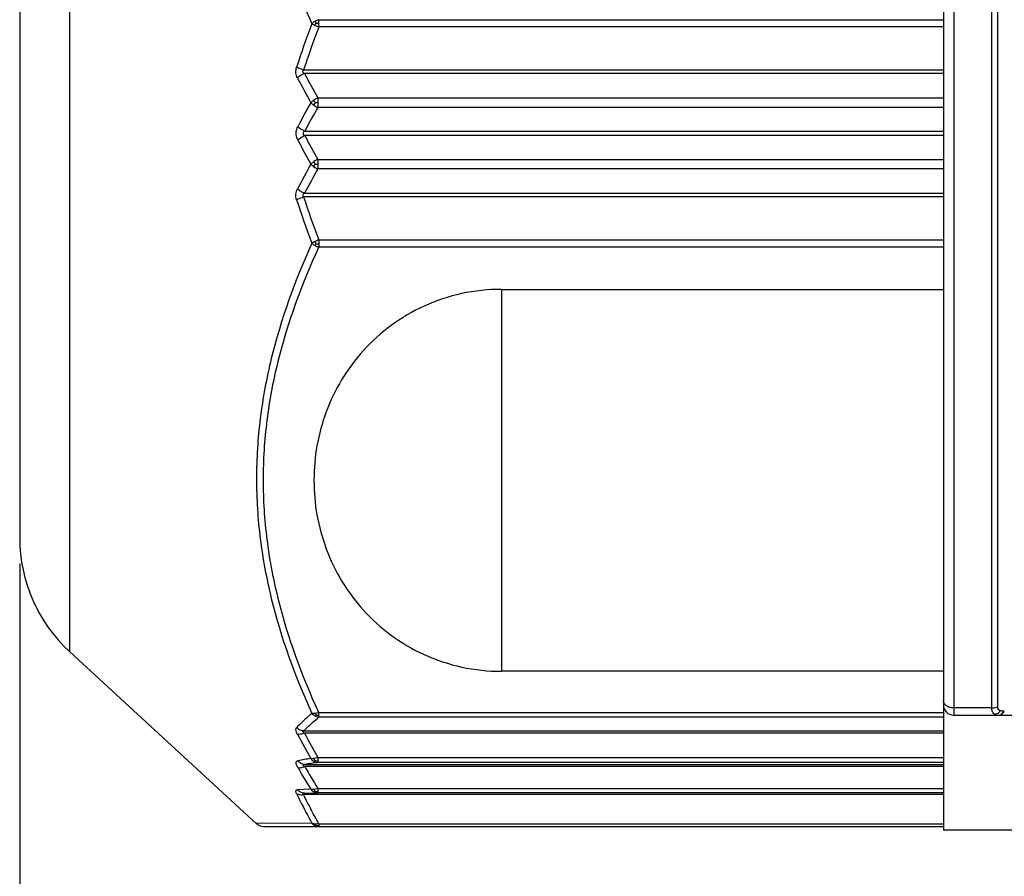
# Model space of a CAD drawing. Header units: millimetres. Extents: x 12 to 2508, y 25 to 1770.
# Tile 14 of 53: x 1777 to 1796, y 475 to 492. Entities that reach past the tile are written whole.
import ezdxf

# ---------------------------------------------------------------- set-up
doc = ezdxf.new("R2010")
doc.units = ezdxf.units.MM
for name, color, linetype in [('CABLE_PBL47', 7, 'Continuous'), ('COVER_J_ABL44', 7, 'Continuous'), ('오른쪽_7_VBL10', 7, 'Continuous')]:
    doc.layers.add(name, color=color, linetype=linetype)
doc.styles.get("Standard").update_dxf_attribs({"font": 'arial.ttf'})
doc.dimstyles.new('DIMSTYLE_5', dxfattribs={"dimtxt": 10, "dimasz": 15, "dimexe": 1, "dimexo": 0.5, "dimgap": 2.5, "dimtad": 1, "dimdsep": 46, "dimtxsty": 'Standard', "dimblk": '_FILLED', "dimblk1": '_FILLED', "dimblk2": '_FILLED', "dimcen": 0.09, "dimclrt": 134, "dimazin": 2, "dimtp": 0.5, "dimtm": 0.5, "dimtfac": 1, "dimtofl": 0, "dimtmove": 0, "dimatfit": 3, "dimldrblk": '_FILLED', "dimfxl": 1, "dimtolj": 1, "dimarcsym": 0})

# ---------------------------------------------------------------- blocks, each defined once
blk = doc.blocks.new('_FILLED')
at = {"color": 0, "linetype": 'ByBlock'}
blk.add_solid([(0, 0), (-1, 0.2), (-1, -0.2)], dxfattribs=at)
blk = doc.blocks.new('*D144')
at = {"color": 0, "lineweight": -2, "transparency": 16777216}
for p, q in [((1777.2, 481.258), (1777.2, 435.644)), ((1940, 456.144), (1940, 435.644)), ((1925, 436.644), (1792.2, 436.644))]:
    blk.add_line(p, q, dxfattribs=at)
at = {"layer": 'Defpoints', "color": 0, "transparency": 16777216}
for p in [(1777.2, 481.758), (1940, 456.644), (1777.2, 436.644)]:
    blk.add_point(p, dxfattribs=at)
at = {"color": 0, "lineweight": -2, "transparency": 16777216, "xscale": 15, "yscale": 15, "zscale": 15, "rotation": 180}
blk.add_blockref('_FILLED', (1777.2, 436.644), dxfattribs=at)
at = {"color": 0, "lineweight": -2, "transparency": 16777216, "xscale": 15, "yscale": 15, "zscale": 15}
blk.add_blockref('_FILLED', (1940, 436.644), dxfattribs=at)
at = {"color": 134, "transparency": 16777216, "insert": (1858.6, 452.477), "char_height": 10, "width": 42.14815, "attachment_point": 2, "line_spacing_factor": 0.9}
blk.add_mtext('\\A1;(162.8)', dxfattribs=at)
blk = doc.blocks.new('CABLE_PBL47', base_point=(686.789, 945.093))
at = {"layer": 'CABLE_PBL47', "color": 7}
for p, q in [((689.389, 958.593), (689.389, 931.519)), ((671.389, 952.978), (671.389, 937.208)), ((689.389, 946.26), (676.937, 946.26)), ((676.937, 943.926), (689.389, 943.926)), ((680.776, 942.055), (689.389, 942.055)), ((672.358, 935), (676.004, 931.645)), ((689.389, 934.613), (680.776, 934.613)), ((689.589, 933.76), (691.389, 933.76)), ((689.389, 933.407), (676.937, 933.407)), ((676.139, 931.593), (689.389, 931.593)), ((691.389, 931.519), (689.389, 931.519))]:
    blk.add_line(p, q, dxfattribs=at)
at = {"layer": 'CABLE_PBL47', "color": 2}
for p, q in [((689.589, 956.425), (689.589, 933.76)), ((690.329, 933.899), (690.329, 956.287)), ((690.44, 956.262), (690.44, 933.923)), ((672.358, 953.802), (672.358, 935)), ((677.218, 947.309), (689.389, 947.309)), ((677.218, 947.168), (677.218, 947.309)), ((689.389, 947.168), (677.218, 947.168)), ((676.921, 946.33), (689.389, 946.33)), ((677.198, 945.784), (689.389, 945.784)), ((677.198, 945.784), (677.198, 945.685)), ((677.198, 945.685), (677.198, 945.599)), ((689.389, 945.599), (677.198, 945.599)), ((676.944, 945.136), (689.389, 945.136)), ((689.389, 945.05), (676.944, 945.05)), ((677.198, 944.587), (689.389, 944.587)), ((677.198, 944.587), (677.198, 944.5)), ((677.198, 944.5), (677.198, 944.494)), ((677.198, 944.494), (677.198, 944.402)), ((689.389, 944.402), (677.198, 944.402)), ((689.389, 943.856), (676.921, 943.856)), ((677.218, 943.017), (689.389, 943.017)), ((677.218, 943.017), (677.218, 942.877)), ((689.389, 942.877), (677.218, 942.877)), ((680.776, 942.055), (680.776, 934.613)), ((677.218, 933.809), (689.389, 933.809)), ((677.218, 933.754), (677.218, 933.809)), ((690.329, 933.899), (689.589, 933.899)), ((690.563, 933.839), (690.575, 933.839)), ((677.218, 933.719), (677.218, 933.754)), ((689.389, 933.719), (677.218, 933.719)), ((676.921, 933.451), (689.389, 933.451)), ((677.198, 932.936), (689.389, 932.936)), ((677.198, 932.936), (677.198, 932.838)), ((689.389, 932.838), (677.198, 932.838)), ((676.944, 932.799), (689.389, 932.799)), ((689.389, 932.756), (676.944, 932.756)), ((677.062, 932.315), (676.801, 932.307)), ((676.937, 932.24), (677.198, 932.245)), ((677.198, 932.332), (689.389, 932.332)), ((677.198, 932.332), (677.198, 932.245)), ((689.389, 932.245), (677.198, 932.245)), ((689.389, 932.214), (676.921, 932.214)), ((677.083, 931.656), (676.003, 931.646)), ((677.218, 931.644), (689.389, 931.644)), ((677.218, 931.644), (677.218, 931.593))]:
    blk.add_line(p, q, dxfattribs=at)
at = {"layer": 'CABLE_PBL47', "color": 7}
blk.add_lwpolyline([(676.003, 931.646), (676.02, 931.632), (676.074, 931.604), (676.139, 931.593)], dxfattribs=at)
at = {"layer": 'CABLE_PBL47', "color": 2}
for centre, radius, start, end in [((692.832, 941.223), 16.856, 159.1183, 162.1702), ((692.732, 941.192), 16.625, 158.9324, 161.9995), ((677.495, 947.96), 0.838, 245.295, 250.7413), ((693.021, 954.764), 18.194, 207.8663, 209.5771), ((693.062, 954.677), 18.35, 207.6093, 209.3199), ((694.508, 935.92), 19.996, 150.7448, 152.2692), ((677.366, 945.386), 0.431, 112.9326, 124.2374), ((677.151, 940.095), 5.597, 89.5185, 90.0479), ((694.468, 935.828), 19.843, 150.4989, 152.0231), ((677.401, 946.047), 0.492, 235.6943, 245.6779), ((694.506, 954.266), 19.994, 207.7312, 209.2559), ((694.468, 954.358), 19.843, 207.9767, 209.5009), ((677.401, 944.138), 0.492, 114.3226, 124.3057), ((693.06, 935.509), 18.348, 150.68, 152.3907), ((693.021, 935.422), 18.194, 150.4228, 152.1336), ((677.366, 944.799), 0.431, 235.7628, 247.0622), ((677.151, 950.09), 5.597, 269.9521, 270.4816), ((692.832, 948.963), 16.857, 197.8298, 200.8817), ((692.732, 948.994), 16.625, 198.0004, 201.068), ((677.495, 942.226), 0.838, 109.253, 114.705), ((692.738, 941.859), 17.92, 208.1435, 209.865), ((692.615, 941.793), 17.909, 207.9937, 209.7244), ((681.225, 906.833), 26.411, 99.0688, 99.6268), ((681.087, 906.885), 26.243, 98.5217, 99.0825), ((692.152, 941.598), 17.717, 209.996, 211.5992), ((692.293, 941.666), 17.747, 210.135, 211.7291), ((677.246, 931.709), 0.125, 225.5404, 230.6681)]:
    blk.add_arc(centre, radius, start, end, dxfattribs=at)
at = {"layer": 'CABLE_PBL47', "color": 7}
for centre, radius, start, end in [((674.389, 937.208), 3, 180.0025, 227.3812), ((689.589, 933.96), 0.2, 180, 270)]:
    blk.add_arc(centre, radius, start, end, dxfattribs=at)
at = {"layer": 'CABLE_PBL47', "color": 2}
for points, knots in [([(676.049, 950.886), (676.112, 950.257), (676.363, 949.003), (676.818, 947.812), (677.083, 947.231)], [0, 0, 0, 0, 0.497426, 1, 1, 1, 1]), ([(677.144, 947.277), (677.138, 947.274), (677.116, 947.26), (677.096, 947.244), (677.083, 947.231)], [0, 0, 0, 0, 0.259823, 1, 1, 1, 1]), ([(677.083, 947.231), (677.087, 947.228), (677.107, 947.216), (677.128, 947.206), (677.144, 947.198)], [0, 0, 0, 0, 0.223973, 1, 1, 1, 1]), ([(677.167, 947.24), (677.179, 947.24), (677.196, 947.241), (677.213, 947.241), (677.218, 947.241)], [0, 0, 0, 0, 0.719056, 1, 1, 1, 1]), ([(676.801, 946.173), (676.785, 946.204), (676.764, 946.275), (676.774, 946.349), (676.785, 946.384)], [0, 0, 0, 0, 0.487122, 1, 1, 1, 1]), ([(676.921, 946.33), (676.908, 946.334), (676.862, 946.349), (676.817, 946.367), (676.785, 946.384)], [0, 0, 0, 0, 0.267568, 1, 1, 1, 1]), ([(676.937, 946.26), (676.924, 946.255), (676.875, 946.233), (676.83, 946.201), (676.801, 946.173)], [0, 0, 0, 0, 0.255282, 1, 1, 1, 1]), ([(676.937, 946.26), (676.928, 946.265), (676.916, 946.275), (676.906, 946.293), (676.907, 946.304), (676.908, 946.309)], [0, 0, 0, 0, 0.49343, 0.74269, 1, 1, 1, 1]), ([(677.123, 945.743), (677.117, 945.739), (677.096, 945.723), (677.076, 945.706), (677.062, 945.691)], [0, 0, 0, 0, 0.265811, 1, 1, 1, 1]), ([(677.062, 945.691), (677.067, 945.687), (677.085, 945.669), (677.106, 945.652), (677.123, 945.641)], [0, 0, 0, 0, 0.228937, 1, 1, 1, 1]), ([(677.146, 945.692), (677.144, 945.697), (677.136, 945.713), (677.128, 945.73), (677.123, 945.743)], [0, 0, 0, 0, 0.260726, 1, 1, 1, 1]), ([(677.123, 945.641), (677.125, 945.646), (677.132, 945.663), (677.14, 945.68), (677.146, 945.692)], [0, 0, 0, 0, 0.270739, 1, 1, 1, 1]), ([(676.776, 945.093), (676.776, 945.105), (676.778, 945.15), (676.793, 945.194), (676.809, 945.224)], [0, 0, 0, 0, 0.258005, 1, 1, 1, 1]), ([(676.944, 945.136), (676.931, 945.142), (676.883, 945.165), (676.837, 945.196), (676.809, 945.224)], [0, 0, 0, 0, 0.257801, 1, 1, 1, 1]), ([(676.944, 945.136), (676.929, 945.127), (676.894, 945.093), (676.929, 945.059), (676.944, 945.05)], [0, 0, 0, 0, 0.498321, 1, 1, 1, 1]), ([(676.809, 944.962), (676.804, 944.972), (676.785, 945.013), (676.776, 945.059), (676.776, 945.093)], [0, 0, 0, 0, 0.242061, 1, 1, 1, 1]), ([(676.809, 944.962), (676.817, 944.97), (676.858, 945.006), (676.906, 945.033), (676.944, 945.05)], [0, 0, 0, 0, 0.227946, 1, 1, 1, 1]), ([(677.123, 944.545), (677.117, 944.541), (677.096, 944.525), (677.076, 944.508), (677.062, 944.494)], [0, 0, 0, 0, 0.268104, 1, 1, 1, 1]), ([(677.146, 944.494), (677.14, 944.506), (677.132, 944.523), (677.125, 944.54), (677.123, 944.545)], [0, 0, 0, 0, 0.729263, 1, 1, 1, 1]), ([(677.062, 944.494), (677.067, 944.49), (677.085, 944.471), (677.106, 944.454), (677.123, 944.443)], [0, 0, 0, 0, 0.231391, 1, 1, 1, 1]), ([(677.123, 944.443), (677.125, 944.447), (677.132, 944.465), (677.14, 944.481), (677.146, 944.494)], [0, 0, 0, 0, 0.268352, 1, 1, 1, 1]), ([(676.785, 943.802), (676.773, 943.837), (676.764, 943.911), (676.785, 943.982), (676.801, 944.013)], [0, 0, 0, 0, 0.512873, 1, 1, 1, 1]), ([(676.937, 943.926), (676.924, 943.931), (676.875, 943.953), (676.83, 943.984), (676.801, 944.013)], [0, 0, 0, 0, 0.255287, 1, 1, 1, 1]), ([(676.785, 943.802), (676.795, 943.807), (676.838, 943.828), (676.884, 943.845), (676.921, 943.856)], [0, 0, 0, 0, 0.218716, 1, 1, 1, 1]), ([(676.937, 943.926), (676.931, 943.922), (676.92, 943.914), (676.906, 943.897), (676.907, 943.873), (676.916, 943.861), (676.921, 943.856)], [0, 0, 0, 0, 0.244594, 0.493661, 0.746197, 1, 1, 1, 1]), ([(677.144, 942.987), (677.139, 942.985), (677.118, 942.975), (677.097, 942.964), (677.083, 942.955)], [0, 0, 0, 0, 0.269777, 1, 1, 1, 1]), ([(677.083, 942.955), (676.754, 942.232), (676.344, 941.106), (676.053, 939.549), (675.978, 938.369), (676.053, 937.191), (676.344, 935.637), (676.754, 934.515), (677.083, 933.794)], [0, 0, 0, 0, 0.25152, 0.376275, 0.500526, 0.624695, 0.749222, 1, 1, 1, 1]), ([(677.218, 933.809), (676.89, 934.524), (676.48, 935.636), (676.189, 937.176), (676.114, 938.343), (676.189, 939.509), (676.48, 941.049), (676.89, 942.162), (677.218, 942.877)], [0, 0, 0, 0, 0.251406, 0.37595, 0.49999, 0.624034, 0.748585, 1, 1, 1, 1]), ([(677.083, 942.955), (677.087, 942.951), (677.106, 942.933), (677.127, 942.918), (677.144, 942.909)], [0, 0, 0, 0, 0.238715, 1, 1, 1, 1]), ([(677.144, 942.908), (677.146, 942.912), (677.153, 942.925), (677.161, 942.937), (677.167, 942.946)], [0, 0, 0, 0, 0.267666, 1, 1, 1, 1]), ([(677.167, 942.946), (677.179, 942.945), (677.196, 942.945), (677.213, 942.945), (677.218, 942.945)], [0, 0, 0, 0, 0.719068, 1, 1, 1, 1]), ([(689.589, 933.899), (689.564, 933.899), (689.513, 933.906), (689.448, 933.936), (689.401, 933.984), (689.389, 934.025), (689.389, 934.044)], [0, 0, 0, 0, 0.285813, 0.552114, 0.788083, 1, 1, 1, 1]), ([(677.083, 933.794), (677.056, 933.772), (676.954, 933.684), (676.856, 933.592), (676.785, 933.521)], [0, 0, 0, 0, 0.256975, 1, 1, 1, 1]), ([(677.144, 933.794), (677.138, 933.793), (677.118, 933.792), (677.097, 933.792), (677.083, 933.794)], [0, 0, 0, 0, 0.278462, 1, 1, 1, 1]), ([(677.218, 933.809), (677.212, 933.807), (677.187, 933.801), (677.162, 933.796), (677.144, 933.794)], [0, 0, 0, 0, 0.262354, 1, 1, 1, 1]), ([(690.355, 933.804), (690.351, 933.81), (690.334, 933.839), (690.328, 933.873), (690.329, 933.899)], [0, 0, 0, 0, 0.218367, 1, 1, 1, 1]), ([(690.329, 933.899), (690.338, 933.899), (690.376, 933.901), (690.414, 933.911), (690.44, 933.923)], [0, 0, 0, 0, 0.255768, 1, 1, 1, 1]), ([(690.503, 933.846), (690.498, 933.84), (690.478, 933.816), (690.453, 933.796), (690.432, 933.786)], [0, 0, 0, 0, 0.261498, 1, 1, 1, 1]), ([(690.44, 933.923), (690.44, 933.906), (690.452, 933.868), (690.486, 933.851), (690.503, 933.846)], [0, 0, 0, 0, 0.506779, 1, 1, 1, 1]), ([(690.452, 933.76), (690.459, 933.76), (690.488, 933.763), (690.516, 933.78), (690.532, 933.796)], [0, 0, 0, 0, 0.233894, 1, 1, 1, 1]), ([(690.563, 933.839), (690.557, 933.839), (690.537, 933.839), (690.517, 933.842), (690.503, 933.846)], [0, 0, 0, 0, 0.262272, 1, 1, 1, 1]), ([(690.506, 933.77), (690.513, 933.773), (690.542, 933.789), (690.563, 933.816), (690.575, 933.839)], [0, 0, 0, 0, 0.231691, 1, 1, 1, 1]), ([(676.921, 933.451), (676.944, 933.474), (677.04, 933.566), (677.14, 933.655), (677.218, 933.719)], [0, 0, 0, 0, 0.242909, 1, 1, 1, 1]), ([(677.144, 933.743), (677.146, 933.744), (677.154, 933.749), (677.161, 933.755), (677.167, 933.759)], [0, 0, 0, 0, 0.217306, 1, 1, 1, 1]), ([(677.144, 933.743), (677.15, 933.74), (677.173, 933.728), (677.199, 933.721), (677.218, 933.719)], [0, 0, 0, 0, 0.256934, 1, 1, 1, 1]), ([(677.167, 933.759), (677.179, 933.757), (677.196, 933.754), (677.213, 933.754), (677.218, 933.754)], [0, 0, 0, 0, 0.720777, 1, 1, 1, 1]), ([(690.392, 933.773), (690.396, 933.771), (690.415, 933.763), (690.436, 933.76), (690.452, 933.76)], [0, 0, 0, 0, 0.239567, 1, 1, 1, 1]), ([(676.801, 933.387), (676.794, 933.401), (676.775, 933.44), (676.764, 933.499), (676.785, 933.521)], [0, 0, 0, 0, 0.338418, 1, 1, 1, 1]), ([(676.921, 933.451), (676.908, 933.452), (676.857, 933.462), (676.811, 933.492), (676.785, 933.521)], [0, 0, 0, 0, 0.244928, 1, 1, 1, 1]), ([(676.937, 933.407), (676.913, 933.397), (676.869, 933.384), (676.821, 933.383), (676.801, 933.387)], [0, 0, 0, 0, 0.556846, 1, 1, 1, 1]), ([(676.937, 933.407), (676.931, 933.41), (676.921, 933.418), (676.907, 933.428), (676.907, 933.446), (676.916, 933.45), (676.921, 933.451)], [0, 0, 0, 0, 0.314669, 0.592372, 0.784978, 1, 1, 1, 1]), ([(676.809, 932.741), (676.8, 932.757), (676.785, 932.786), (676.773, 932.826), (676.78, 932.862), (676.8, 932.87), (676.809, 932.872)], [0, 0, 0, 0, 0.360441, 0.634719, 0.824076, 1, 1, 1, 1]), ([(676.944, 932.799), (676.918, 932.8), (676.866, 932.815), (676.825, 932.85), (676.809, 932.872)], [0, 0, 0, 0, 0.489479, 1, 1, 1, 1]), ([(677.123, 932.914), (677.118, 932.913), (677.097, 932.91), (677.077, 932.91), (677.062, 932.913)], [0, 0, 0, 0, 0.284597, 1, 1, 1, 1]), ([(677.198, 932.936), (677.192, 932.933), (677.167, 932.924), (677.142, 932.917), (677.123, 932.914)], [0, 0, 0, 0, 0.259298, 1, 1, 1, 1]), ([(677.146, 932.874), (677.144, 932.877), (677.135, 932.889), (677.128, 932.903), (677.123, 932.914)], [0, 0, 0, 0, 0.236886, 1, 1, 1, 1]), ([(677.123, 932.859), (677.125, 932.86), (677.134, 932.864), (677.141, 932.87), (677.146, 932.874)], [0, 0, 0, 0, 0.228892, 1, 1, 1, 1]), ([(677.123, 932.859), (677.129, 932.856), (677.152, 932.845), (677.179, 932.839), (677.198, 932.838)], [0, 0, 0, 0, 0.258033, 1, 1, 1, 1]), ([(677.146, 932.874), (677.158, 932.871), (677.176, 932.868), (677.193, 932.868), (677.198, 932.868)], [0, 0, 0, 0, 0.72229, 1, 1, 1, 1]), ([(676.809, 932.741), (676.828, 932.734), (676.876, 932.734), (676.92, 932.746), (676.944, 932.756)], [0, 0, 0, 0, 0.443743, 1, 1, 1, 1]), ([(676.944, 932.799), (676.937, 932.799), (676.927, 932.797), (676.915, 932.793), (676.91, 932.785), (676.916, 932.777), (676.926, 932.767), (676.937, 932.76), (676.944, 932.756)], [0, 0, 0, 0, 0.262934, 0.3694, 0.451973, 0.555148, 0.689562, 1, 1, 1, 1]), ([(676.785, 932.23), (676.78, 932.24), (676.773, 932.258), (676.769, 932.285), (676.781, 932.305), (676.795, 932.307), (676.801, 932.307)], [0, 0, 0, 0, 0.356341, 0.609724, 0.794055, 1, 1, 1, 1]), ([(676.937, 932.24), (676.911, 932.24), (676.859, 932.252), (676.818, 932.287), (676.801, 932.307)], [0, 0, 0, 0, 0.49194, 1, 1, 1, 1]), ([(677.123, 932.311), (677.117, 932.311), (677.097, 932.309), (677.076, 932.31), (677.062, 932.315)], [0, 0, 0, 0, 0.283293, 1, 1, 1, 1]), ([(677.198, 932.332), (677.192, 932.33), (677.167, 932.32), (677.142, 932.314), (677.123, 932.311)], [0, 0, 0, 0, 0.259962, 1, 1, 1, 1]), ([(677.146, 932.275), (677.144, 932.277), (677.135, 932.289), (677.128, 932.301), (677.123, 932.311)], [0, 0, 0, 0, 0.235853, 1, 1, 1, 1]), ([(677.123, 932.264), (677.129, 932.265), (677.137, 932.268), (677.144, 932.273), (677.146, 932.275)], [0, 0, 0, 0, 0.702039, 1, 1, 1, 1]), ([(677.146, 932.275), (677.158, 932.272), (677.176, 932.269), (677.193, 932.269), (677.198, 932.269)], [0, 0, 0, 0, 0.722251, 1, 1, 1, 1]), ([(676.785, 932.23), (676.794, 932.225), (676.837, 932.206), (676.886, 932.207), (676.921, 932.214)], [0, 0, 0, 0, 0.226699, 1, 1, 1, 1]), ([(676.785, 932.23), (676.808, 932.181), (676.902, 931.988), (677.003, 931.797), (677.083, 931.656)], [0, 0, 0, 0, 0.248368, 1, 1, 1, 1]), ([(676.937, 932.24), (676.931, 932.24), (676.923, 932.239), (676.914, 932.237), (676.908, 932.235), (676.906, 932.23), (676.911, 932.222), (676.916, 932.217), (676.921, 932.214)], [0, 0, 0, 0, 0.298835, 0.429867, 0.533156, 0.611536, 0.711299, 1, 1, 1, 1]), ([(677.218, 931.644), (677.191, 931.691), (677.087, 931.878), (676.99, 932.069), (676.921, 932.214)], [0, 0, 0, 0, 0.251703, 1, 1, 1, 1]), ([(677.144, 931.638), (677.139, 931.638), (677.117, 931.641), (677.096, 931.648), (677.083, 931.656)], [0, 0, 0, 0, 0.268776, 1, 1, 1, 1]), ([(677.144, 931.609), (677.149, 931.609), (677.157, 931.61), (677.165, 931.612), (677.167, 931.612)], [0, 0, 0, 0, 0.72317, 1, 1, 1, 1]), ([(677.167, 931.612), (677.179, 931.609), (677.196, 931.606), (677.213, 931.606), (677.218, 931.606)], [0, 0, 0, 0, 0.721625, 1, 1, 1, 1])]:
    blk.add_open_spline(points, degree=3, knots=knots, dxfattribs=at)
for points in [[(677.218, 947.309), (677.192, 947.302), (677.167, 947.291), (677.144, 947.277)], [(677.144, 947.277), (677.151, 947.265), (677.159, 947.252), (677.167, 947.24)], [(677.144, 947.198), (677.151, 947.212), (677.159, 947.226), (677.167, 947.24)], [(676.908, 946.309), (676.91, 946.317), (676.915, 946.324), (676.921, 946.33)], [(677.167, 942.946), (677.159, 942.959), (677.151, 942.973), (677.144, 942.987)], [(677.144, 942.909), (677.167, 942.895), (677.192, 942.884), (677.218, 942.877)], [(677.083, 933.794), (677.1, 933.774), (677.121, 933.756), (677.144, 933.743)], [(677.144, 933.794), (677.15, 933.782), (677.158, 933.77), (677.167, 933.759)], [(690.392, 933.773), (690.378, 933.78), (690.365, 933.791), (690.355, 933.804)], [(690.432, 933.786), (690.42, 933.78), (690.406, 933.775), (690.392, 933.773)], [(690.532, 933.796), (690.544, 933.809), (690.554, 933.823), (690.563, 933.839)], [(690.464, 933.76), (690.479, 933.76), (690.493, 933.764), (690.506, 933.77)], [(677.062, 932.913), (677.078, 932.892), (677.099, 932.873), (677.123, 932.859)], [(677.062, 932.315), (677.079, 932.294), (677.1, 932.276), (677.123, 932.264)], [(677.123, 932.264), (677.146, 932.252), (677.172, 932.245), (677.198, 932.245)], [(677.083, 931.656), (677.099, 931.636), (677.121, 931.621), (677.144, 931.61)], [(677.152, 931.628), (677.149, 931.631), (677.147, 931.634), (677.144, 931.638)], [(677.168, 931.637), (677.16, 931.637), (677.152, 931.637), (677.144, 931.638)], [(677.144, 931.61), (677.167, 931.599), (677.193, 931.593), (677.218, 931.593)], [(677.159, 931.62), (677.156, 931.622), (677.154, 931.625), (677.152, 931.628)], [(677.218, 931.644), (677.202, 931.64), (677.185, 931.637), (677.168, 931.637)]]:
    blk.add_open_spline(points, degree=3, dxfattribs=at)
at = {"layer": 'CABLE_PBL47', "color": 7}
for points, knots in [([(680.776, 942.055), (680.516, 942.055), (679.998, 942), (679.267, 941.756), (678.616, 941.375), (678.072, 940.883), (677.646, 940.308), (677.343, 939.679), (677.162, 939.015), (677.123, 938.56), (677.123, 938.334)], [0, 0, 0, 0, 0.134638, 0.267367, 0.396888, 0.522733, 0.645198, 0.764955, 0.882934, 1, 1, 1, 1]), ([(677.123, 938.334), (677.123, 938.108), (677.162, 937.654), (677.344, 936.99), (677.646, 936.36), (678.072, 935.786), (678.616, 935.294), (679.267, 934.911), (679.999, 934.669), (680.516, 934.613), (680.776, 934.613)], [0, 0, 0, 0, 0.117058, 0.235028, 0.354793, 0.477266, 0.603145, 0.73267, 0.865392, 1, 1, 1, 1])]:
    blk.add_open_spline(points, degree=3, knots=knots, dxfattribs=at)
blk = doc.blocks.new('COVER_J_ABL44', base_point=(724.389, 953.593))
at = {"layer": 'CABLE_PBL47'}
blk.add_blockref('CABLE_PBL47', (686.789, 945.093), dxfattribs=at)
blk = doc.blocks.new('오른쪽_7_VBL10', base_point=(790.039, 1347.093))
at = {"layer": 'COVER_J_ABL44'}
blk.add_blockref('COVER_J_ABL44', (724.389, 953.593), dxfattribs=at)

msp = doc.modelspace()

# ---------------------------------------------------------------- block references
at = {"layer": '오른쪽_7_VBL10'}
msp.add_blockref('오른쪽_7_VBL10', (1895.85, 891.644), dxfattribs=at)

# ---------------------------------------------------------------- dimensions: what is measured, and where the dimension line sits
at = {"color": 134}
dim = msp.add_linear_dim(base=(1777.2, 436.644), p1=(1940, 456.644), p2=(1777.2, 481.758), angle=180, text='(<>)', dimstyle='DIMSTYLE_5', dxfattribs=at)
dim.commit()
dim.dimension.update_dxf_attribs({"geometry": '*D144', "text_midpoint": (1858.6, 436.644), "dimtype": 160})

doc.saveas('drawing.dxf')
